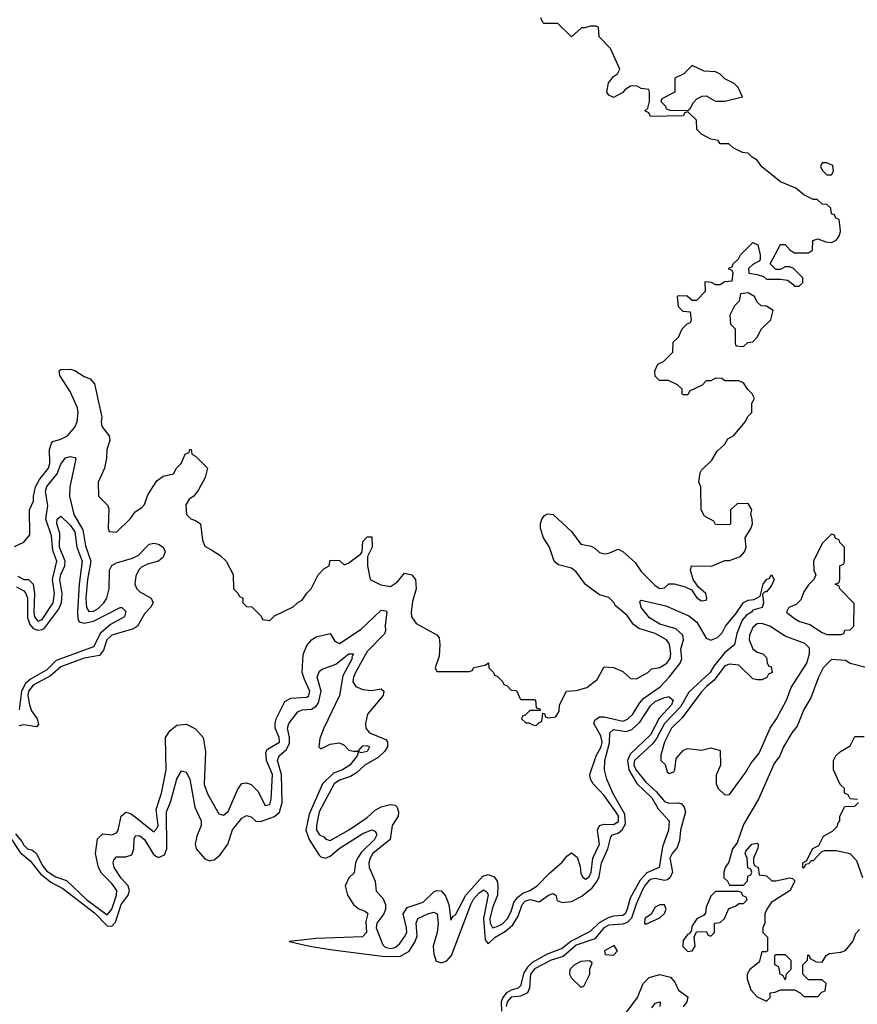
# Model space of a CAD drawing. Header units: inches. Extents: x 2710751 to 2829008, y 857003 to 965602.
# Tile 69 of 256: x 2749173 to 2752781, y 861280 to 865523. Entities that reach past the tile are written whole.
import ezdxf

# ---------------------------------------------------------------- set-up
doc = ezdxf.new("R2010")
doc.units = ezdxf.units.IN
doc.header["$MEASUREMENT"] = 0
doc.layers.add('C7846', color=7, linetype='Continuous')
doc.layers.add('C7856', color=7, linetype='Continuous')

msp = doc.modelspace()

# ---------------------------------------------------------------- linework, layer by layer
at = {"layer": 'C7846', "color": 2}
for points, elevation in [([(2749150, 863252), (2749190, 863272), (2749216.4, 863303.6), (2749215.3, 863410), (2749232, 863448), (2749231.8, 863470), (2749240.7, 863510), (2749258, 863542), (2749296.9, 863590), (2749302, 863610), (2749301.6, 863670), (2749310, 863698), (2749315.1, 863704.9), (2749350, 863714.8), (2749379, 863730), (2749410, 863766.8), (2749419.5, 863790), (2749425.1, 863830), (2749421.6, 863850), (2749390, 863921.2), (2749346, 863990), (2749342, 864010), (2749350, 864016), (2749390, 864016.3), (2749410, 864010.6), (2749450, 863984.9), (2749475.8, 863975.8), (2749494.2, 863954.2), (2749526.8, 863810), (2749522.8, 863790), (2749526.8, 863770), (2749558, 863730), (2749561, 863710), (2749547.3, 863670), (2749546.4, 863633.6), (2749538, 863590), (2749511.3, 863530), (2749512, 863470), (2749551.1, 863431.1), (2749556.9, 863416.9), (2749554, 863330), (2749558, 863318), (2749590, 863314), (2749650, 863374), (2749670, 863402), (2749699, 863421), (2749710, 863434), (2749724.7, 863475.3), (2749763.7, 863536.3), (2749790, 863556), (2749834.6, 863565.4), (2749848, 863590), (2749868, 863610), (2749886, 863650), (2749902, 863658), (2749906, 863670), (2749911.3, 863671.3), (2749914, 863650), (2749930, 863642), (2749981, 863590), (2749970.8, 863550), (2749943.5, 863496.5), (2749922, 863470), (2749903, 863457), (2749888.3, 863431.7), (2749890.8, 863390.8), (2749910, 863371.3), (2749930, 863364.7), (2749951.3, 863350), (2749959.6, 863279.6), (2749970, 863254), (2750000, 863236.2)], 10), ([(2749164.2, 863124.2), (2749190, 863110.3), (2749210.3, 863110.3), (2749230, 863090.7), (2749236.8, 863050), (2749232.9, 862970), (2749236.2, 862950), (2749250, 862930.3), (2749270, 862938.5), (2749317.1, 863010), (2749322.3, 863050), (2749314.3, 863110), (2749332.3, 863190), (2749316, 863236), (2749310, 863299.3), (2749285.8, 863370), (2749293.8, 863430), (2749284.1, 863490), (2749289.2, 863510.8), (2749333.9, 863566.1), (2749350, 863606.8), (2749370, 863634.9), (2749390, 863640.5), (2749410, 863636), (2749414, 863630), (2749389.1, 863510), (2749387.7, 863470), (2749405.8, 863390), (2749444.2, 863324.2), (2749455.5, 863255.5), (2749478.6, 863190), (2749464.3, 863110), (2749457.8, 863030), (2749460.2, 862990), (2749470, 862972.2), (2749490, 862973.8), (2749510, 862986), (2749535.6, 863010), (2749548.6, 863030), (2749557.6, 863070), (2749558.9, 863150), (2749569.8, 863170.2), (2749590, 863181.7), (2749658, 863202), (2749684.7, 863215.3), (2749730, 863262.8), (2749750, 863266.8), (2749770, 863262.8), (2749790.8, 863250), (2749799.1, 863230), (2749790, 863206), (2749770.3, 863189.7), (2749723.4, 863176.6), (2749696.7, 863163.3), (2749686.6, 863153.4), (2749673.3, 863126.7), (2749668.9, 863090), (2749677.6, 863070), (2749690, 863057.6), (2749738.8, 863030), (2749746.8, 863010), (2749736, 862990), (2749710, 862962.7), (2749680.5, 862910), (2749662.5, 862897.5), (2749568.9, 862870), (2749547.3, 862850), (2749533.5, 862806.5), (2749516.7, 862783.3), (2749450, 862772.2), (2749350, 862734.2), (2749304.9, 862695.1), (2749230, 862655.4), (2749210.2, 862630), (2749207.9, 862610), (2749214.5, 862570), (2749224.1, 862544.1), (2749247.2, 862510), (2749254, 862486), (2749244.5, 862475.5), (2749190, 862483.9), (2749170, 862479.7)], 6), ([(2749158.2, 863078.2), (2749190, 863061.1), (2749199.6, 863050), (2749205.8, 863030), (2749206.1, 862946.1), (2749215.9, 862915.9), (2749230, 862899.6), (2749250, 862892.2), (2749270, 862894.9), (2749278.7, 862901.3), (2749339.3, 862980.8), (2749352.3, 863010), (2749355.1, 863050), (2749345, 863110), (2749350, 863132.7), (2749366.8, 863170), (2749367.9, 863190), (2749343.7, 863250), (2749345.3, 863310), (2749332.3, 863350), (2749334, 863370), (2749350, 863382.8), (2749390, 863344.4), (2749410, 863316.3), (2749419.1, 863250), (2749441.8, 863190), (2749429.1, 863090.9), (2749422, 862970), (2749422.5, 862942.5), (2749428.6, 862928.6), (2749450, 862922.6), (2749490, 862930.3), (2749606, 862990), (2749612, 862990), (2749630, 862972), (2749624.7, 862950), (2749563.1, 862916.9), (2749521.3, 862878.7), (2749490, 862820.5), (2749330, 862761.5), (2749290, 862721.8), (2749218.8, 862681.2), (2749197.1, 862662.9), (2749179.8, 862630), (2749170, 862548.7)], 2), ([(2749153.9, 862013.9), (2749182, 861982), (2749190, 861965.3), (2749206.7, 861950), (2749225.3, 861945.3), (2749237, 861937), (2749246.5, 861926.5), (2749270, 861879.3), (2749290, 861853.7), (2749328.4, 861830), (2749373.5, 861813.5), (2749462, 861730), (2749550, 861664.9), (2749569.7, 861690), (2749589.6, 861750), (2749591.2, 861770), (2749570, 861800.9), (2749524.9, 861844.9), (2749511.6, 861870), (2749499.6, 861930), (2749507.3, 861992.7), (2749530, 862014), (2749570, 862010.7), (2749590, 862018.8), (2749596.2, 862030), (2749609.6, 862090.4), (2749630, 862107.3), (2749650, 862102), (2749670, 862088.2), (2749750, 862023), (2749763, 862037), (2749769.6, 862050.4), (2749761, 862119), (2749783.5, 862190), (2749803, 862290), (2749800.9, 862430), (2749820.5, 862459.5), (2749850, 862482.8), (2749890, 862487.3), (2749930, 862467.3), (2749962.8, 862430), (2749973.4, 862370), (2749966.6, 862226.6), (2749983.4, 862183.4), (2750000, 862154)], 6), ([(2749130, 862002), (2749174.8, 861934.8), (2749217.6, 861897.6), (2749262, 861842), (2749307, 861807), (2749358.6, 861778.6), (2749494.2, 861674.2), (2749550, 861618.5), (2749570, 861616.9), (2749585.4, 861634.6), (2749609.8, 861710), (2749639.2, 861750), (2749646.2, 861770), (2749639.7, 861790), (2749610, 861824.2), (2749579.7, 861870), (2749575.6, 861890), (2749578.4, 861901.6), (2749590, 861914.9), (2749630, 861914.9), (2749655.3, 861924.7), (2749664, 861950), (2749665.1, 861994.9), (2749672.9, 862007.1), (2749690, 862006), (2749710, 861990.3), (2749748.2, 861928.2), (2749758.7, 861918.7), (2749770, 861912), (2749795.7, 861924.3), (2749806, 861950), (2749805.6, 862110), (2749824.2, 862155.8), (2749850, 862251), (2749870, 862286), (2749890, 862281), (2749905.5, 862250), (2749927, 862130), (2749953.7, 862070), (2749953.7, 862050), (2749935.5, 862004.5), (2749928.9, 861970), (2749932.7, 861950), (2749970, 861906.2), (2749990, 861898.9), (2750000, 861900.9)], 2)]:
    msp.add_lwpolyline(points, dxfattribs=dict(at, elevation=elevation))
at = {"layer": 'C7856', "color": 2}
for points, elevation in [([(2750000, 863236.2), (2750035.3, 863215.3), (2750062, 863190), (2750091.6, 863131.6), (2750094, 863070), (2750114, 863050), (2750118, 863038), (2750134, 863030), (2750134, 863010), (2750150, 862994), (2750172.7, 862992.7), (2750212.7, 862952.7), (2750218, 862938), (2750250, 862934), (2750270, 862954), (2750350, 862992), (2750370, 863012), (2750390, 863022), (2750408.9, 863051.1), (2750428, 863070), (2750458, 863130), (2750483.1, 863156.9), (2750506, 863170), (2750510, 863194), (2750550, 863192), (2750570, 863174), (2750590, 863182), (2750640.4, 863219.6), (2750648, 863230), (2750650, 863274), (2750670, 863294), (2750690, 863294), (2750691.3, 863250), (2750671.1, 863208.9), (2750671, 863170), (2750682, 863110), (2750727.9, 863087.9), (2750770, 863080.7), (2750800.2, 863099.8), (2750830, 863138), (2750862, 863130), (2750878, 863110), (2750881, 863070), (2750864.9, 863015.1), (2750858.8, 862970), (2750861, 862950), (2750880.7, 862920.7), (2750970, 862872), (2750978.8, 862858.8), (2750982.8, 862830), (2750979.8, 862780.2), (2750962, 862730), (2750970, 862714), (2751110, 862714), (2751122, 862718), (2751128.4, 862731.6), (2751178, 862742), (2751191.6, 862751.6), (2751194, 862730), (2751214, 862710), (2751218, 862698), (2751230, 862694), (2751254, 862670), (2751258, 862658), (2751272.7, 862652.7), (2751290, 862634), (2751312.7, 862632.7), (2751330, 862594), (2751390, 862594), (2751394, 862590), (2751398, 862558), (2751412.7, 862552.7), (2751414, 862546), (2751370, 862546), (2751350, 862526), (2751338, 862522), (2751334, 862510), (2751352.7, 862492.7), (2751367.3, 862492.7), (2751383.6, 862483.6), (2751398, 862482), (2751410, 862494), (2751422, 862498), (2751426, 862534), (2751432.7, 862532.7), (2751438, 862518), (2751450, 862514), (2751482, 862518), (2751496.4, 862543.6), (2751498, 862570), (2751528, 862630), (2751571.6, 862631.6), (2751615.5, 862644.5), (2751660.4, 862679.6), (2751690, 862734), (2751730, 862732), (2751770, 862714), (2751803.6, 862683.6), (2751830, 862682), (2751878, 862710), (2751894.6, 862725.4), (2751930, 862730.7), (2751960.9, 862750), (2751974.7, 862770), (2751976.9, 862790), (2751971.5, 862831.5), (2751959, 862850), (2751910, 862878), (2751839, 862899), (2751816.5, 862916.5), (2751790, 862955.3), (2751738, 862998), (2751733.2, 863010), (2751710, 863032.7), (2751670, 863044), (2751609.5, 863089.5), (2751570, 863144), (2751550, 863159), (2751493.6, 863173.6), (2751482, 863182), (2751473.6, 863193.6), (2751455.3, 863250), (2751428.7, 863290), (2751415.3, 863330), (2751415.3, 863350), (2751422, 863370), (2751433.6, 863386.4), (2751446, 863394), (2751470, 863391), (2751550, 863318), (2751590, 863262.8), (2751633.7, 863253.7), (2751650, 863246), (2751670, 863227.3), (2751690, 863220.7), (2751710, 863224), (2751750, 863240.7), (2751770, 863230.7), (2751824, 863184), (2751850, 863144.7), (2751910, 863084.7), (2751930, 863072), (2751950, 863074), (2751968.4, 863091.6), (2751991.1, 863091.1), (2752038.8, 863078.8), (2752066, 863066), (2752090, 863032), (2752110, 863018), (2752130, 863022), (2752133.2, 863030), (2752128.7, 863050), (2752097.2, 863077.2), (2752074, 863110), (2752062, 863150), (2752066, 863170), (2752152.7, 863167.3), (2752210, 863192), (2752230, 863192), (2752278, 863210), (2752295.3, 863230), (2752302, 863250), (2752298, 863290), (2752322, 863330), (2752328.7, 863350), (2752328.4, 863368.4), (2752322, 863390), (2752326, 863410), (2752310, 863438), (2752263.6, 863436.4), (2752234, 863410), (2752234, 863350), (2752230, 863346), (2752170, 863348), (2752162, 863362), (2752123.1, 863383.1), (2752108, 863410), (2752106, 863510), (2752098, 863530), (2752104, 863570), (2752110, 863582), (2752154.6, 863625.4), (2752176.4, 863663.6), (2752210, 863694), (2752223.1, 863716.9), (2752248.4, 863731.6), (2752298, 863790), (2752310, 863814), (2752326, 863830), (2752326, 863870), (2752338, 863890), (2752328, 863910), (2752308.9, 863928.9), (2752290, 863958), (2752270, 863966), (2752210, 863966), (2752196.4, 863976.4), (2752170, 863978), (2752150, 863966), (2752130, 863966), (2752112.7, 863947.3), (2752058, 863922), (2752050, 863906), (2752030, 863906), (2752026, 863910), (2752026, 863930), (2752006, 863950), (2751967.3, 863967.3), (2751928.4, 863968.4), (2751910, 863986), (2751908, 864010), (2751922, 864038), (2751946, 864050), (2751986, 864090), (2751987.3, 864132.7), (2752010, 864154), (2752026, 864190), (2752047.3, 864212.7), (2752062, 864218), (2752066, 864230), (2752062, 864262), (2752030, 864266), (2752010, 864286), (2752006, 864330), (2752010, 864334), (2752047.3, 864332.7), (2752070, 864314), (2752090, 864314), (2752127.3, 864352.7), (2752126, 864394), (2752151.6, 864391.6), (2752170, 864382), (2752190, 864382), (2752210, 864394), (2752242, 864398), (2752246, 864430), (2752242, 864442), (2752227.3, 864447.3), (2752227.3, 864452.7), (2752242, 864458), (2752246, 864470), (2752268.4, 864491.6), (2752278, 864510), (2752330, 864562), (2752352, 864552), (2752362, 864510), (2752362, 864490), (2752358, 864482), (2752330, 864468), (2752312, 864450), (2752314, 864430), (2752350, 864424.7), (2752376, 864416), (2752390, 864404.7), (2752450, 864404.7), (2752479.6, 864399.6), (2752503.6, 864383.6), (2752510, 864374), (2752530, 864374), (2752546, 864390), (2752546, 864410), (2752506, 864450), (2752490, 864458), (2752470, 864458), (2752450, 864446), (2752430, 864446), (2752406, 864470), (2752450, 864554), (2752470, 864554), (2752492, 864530), (2752510, 864518), (2752570, 864518), (2752588, 864530), (2752588.4, 864571.6), (2752610, 864578), (2752645.4, 864565.4), (2752670, 864562), (2752690, 864572), (2752702, 864590), (2752708, 864610), (2752707.3, 864627.3), (2752702, 864662), (2752688, 864668), (2752682, 864682), (2752670, 864686), (2752666, 864710), (2752650, 864726), (2752630, 864728), (2752607.3, 864747.3), (2752590, 864748), (2752550, 864768), (2752516.5, 864796.5), (2752450, 864824), (2752370, 864888.7), (2752350, 864918), (2752328, 864930), (2752310, 864948), (2752286, 864950), (2752246, 864970), (2752227.3, 864987.3), (2752190, 864988), (2752182, 865002), (2752150, 865008), (2752109.1, 865029.1), (2752089, 865050), (2752088, 865090), (2752050, 865126), (2752038, 865122), (2752030, 865108), (2751890, 865106), (2751882, 865122), (2751866, 865130), (2751878, 865142), (2751886, 865170), (2751886, 865210), (2751882, 865222), (2751850, 865226), (2751830, 865238), (2751803.6, 865236.4), (2751779.6, 865220.4), (2751770.9, 865209.1), (2751730, 865188), (2751710, 865198), (2751702, 865210), (2751709, 865250), (2751730, 865278), (2751748, 865290), (2751758, 865310), (2751718, 865398), (2751668.4, 865448.4), (2751666, 865490), (2751655.3, 865495.3), (2751630, 865495.3), (2751607.3, 865487.3), (2751592.7, 865487.3), (2751550, 865448.7), (2751490, 865506), (2751430, 865506), (2751426, 865510), (2751418, 865530)], 10), ([(2750000, 862154), (2750030, 862101), (2750050, 862094.8), (2750070, 862110.8), (2750112.5, 862207.5), (2750130, 862230.8), (2750150, 862234), (2750170, 862226.8), (2750199, 862199), (2750230, 862136), (2750250, 862141), (2750255.4, 862164.6), (2750261, 862270), (2750236, 862330), (2750233, 862367), (2750240.7, 862379.3), (2750291.1, 862410), (2750289.6, 862430), (2750272.6, 862470), (2750272.8, 862490), (2750277.6, 862510), (2750314.7, 862585.3), (2750340.7, 862599.3), (2750410, 862603.1), (2750418.4, 862610), (2750423, 862630), (2750398.9, 862678.9), (2750389.7, 862710), (2750393.1, 862786.9), (2750410, 862826), (2750430, 862850.8), (2750450, 862862.8), (2750510, 862878), (2750530, 862844.7), (2750550, 862834), (2750644, 862896), (2750730, 862978.8), (2750750, 862976), (2750754, 862970), (2750746.4, 862913.6), (2750748.2, 862890), (2750743.4, 862876.6), (2750670, 862800.5), (2750619.6, 862710), (2750610.3, 862690), (2750607.7, 862670), (2750620.7, 862650), (2750650, 862637), (2750687.5, 862632.5), (2750730, 862638.8), (2750741, 862630), (2750738.8, 862610), (2750670.7, 862530), (2750661.6, 862490), (2750663.8, 862470), (2750678.8, 862450), (2750750, 862421), (2750757.3, 862410), (2750756.3, 862390), (2750743.8, 862370), (2750716.5, 862343.5), (2750659.3, 862310), (2750623, 862277), (2750598.2, 862261.8), (2750550, 862246.2), (2750527.9, 862230), (2750463.2, 862110), (2750450.7, 862050.7), (2750451, 862030), (2750464.7, 862010), (2750482, 862002), (2750491.1, 861991.1), (2750510, 861986), (2750589, 862030), (2750670, 862085.5), (2750703.5, 862116.5), (2750729.7, 862130.4), (2750770, 862140.5), (2750790, 862138.8), (2750798.8, 862130), (2750804.9, 862110), (2750803, 862090), (2750777.1, 862050), (2750768.2, 861990), (2750694.4, 861930), (2750681.7, 861910), (2750676.5, 861890), (2750677.4, 861870), (2750703.7, 861810), (2750707.7, 861767.7), (2750736.7, 861736.7), (2750748.4, 861710), (2750748.5, 861690), (2750741.3, 861670), (2750710.6, 861630), (2750707.7, 861610), (2750736.4, 861536.4), (2750746.7, 861526.7), (2750770, 861520.3), (2750790, 861524.2), (2750810, 861541.6), (2750830, 861570.6), (2750839.7, 861590), (2750839.1, 861610), (2750825.1, 861670), (2750842.3, 861697.8), (2750910, 861720.4), (2750955.8, 861764.2), (2750970, 861770.4), (2750988.5, 861768.5), (2751006.7, 861746.7), (2751021.1, 861710), (2751030, 861642), (2751040.2, 861659.8), (2751050, 861666), (2751094.3, 861750), (2751167.9, 861832.1), (2751190, 861839.5), (2751217.1, 861830), (2751228.8, 861810), (2751232.6, 861792.6), (2751230.3, 861750), (2751210, 861700.7), (2751197.4, 861650), (2751198.9, 861630), (2751209.5, 861609.5), (2751230, 861614.7), (2751252.6, 861627.4), (2751273.8, 861650), (2751290, 861680.5), (2751301.7, 861718.3), (2751317.9, 861742.1), (2751340.6, 861759.4), (2751370, 861770.3), (2751401.6, 861790), (2751454.5, 861845.5), (2751510, 861892.2), (2751530, 861918), (2751550, 861933), (2751574, 861914), (2751586.4, 861873.6), (2751590, 861844.7), (2751597.3, 861830), (2751610, 861819.1), (2751625.2, 861830), (2751634.5, 861850), (2751641, 861910), (2751670.8, 861970), (2751661.7, 862030), (2751669.6, 862050), (2751690, 862056.9), (2751730, 862055.3), (2751751.7, 862068.3), (2751752.2, 862090), (2751740.3, 862110), (2751690, 862179.6), (2751642.9, 862230), (2751631.6, 862250), (2751627.8, 862270), (2751655.1, 862350), (2751676.8, 862390), (2751681.2, 862410), (2751676.4, 862436.4), (2751645.1, 862490), (2751650, 862504.7), (2751670, 862518.4), (2751690, 862518.3), (2751770, 862499.6), (2751791.3, 862508.7), (2751814, 862530), (2751842.4, 862577.6), (2751860.8, 862599.2), (2751931.3, 862648.7), (2751970.8, 862689.2), (2752018, 862750), (2752024.1, 862770), (2752020.6, 862810), (2752031.7, 862850), (2752029.7, 862870), (2751998.3, 862898.3), (2751930, 862917.3), (2751885.2, 862945.2), (2751849.6, 862990), (2751844.1, 863015.9), (2751850, 863021), (2751956.4, 862996.4), (2752054.5, 862954.5), (2752090, 862927), (2752130, 862858.4), (2752150, 862848.8), (2752179, 862861), (2752199.2, 862880.8), (2752213.6, 862910), (2752258, 862962), (2752290, 863012), (2752310, 863022), (2752336.4, 863023.6), (2752362, 863038), (2752375.3, 863090), (2752390, 863111), (2752403.1, 863116.9), (2752411.1, 863131.1), (2752422, 863110), (2752410, 863082), (2752390, 863058), (2752382, 863058), (2752372, 863048), (2752376, 863010), (2752370.8, 862990), (2752330, 862978), (2752324.7, 862970), (2752303.1, 862956.9), (2752284.9, 862935.1), (2752262, 862878), (2752251.7, 862828.3), (2752210, 862796.2), (2752163, 862737), (2752146.9, 862710), (2752054.5, 862625.5), (2752018.6, 862561.4), (2751949.6, 862490.4), (2751915.1, 862424.9), (2751898.2, 862401.8), (2751820.6, 862330), (2751818.6, 862310), (2751828.7, 862288.7), (2751870, 862236.5), (2751915.7, 862195.7), (2751950, 862154.3), (2751970, 862146.7), (2752010, 862148.5), (2752023.4, 862143.4), (2752035.5, 862130), (2752040.4, 862110), (2752019.6, 862030), (2752014.7, 861985.3), (2752004.7, 861955.3), (2751983.1, 861930), (2751973.1, 861910), (2751984.9, 861850), (2751974.2, 861825.8), (2751963.1, 861816.9), (2751950, 861813.7), (2751910, 861822.3), (2751890, 861817.3), (2751880.7, 861810), (2751866.3, 861793.7), (2751854.5, 861770), (2751828.3, 861711.7), (2751808.3, 861651.7), (2751790, 861632.8), (2751770, 861625.8), (2751710, 861621.2), (2751689.1, 861610), (2751650, 861562.2), (2751570, 861534.2), (2751513.6, 861486.3), (2751462.4, 861470), (2751390, 861433.2), (2751373.2, 861410), (2751368.5, 861351.5), (2751359.5, 861330), (2751330, 861314.6), (2751289.6, 861310.4), (2751272, 861290), (2751268.3, 861270)], 6), ([(2750000, 861900.9), (2750010, 861902.9), (2750036, 861924), (2750068.9, 861970), (2750088.7, 862031.3), (2750130, 862081.6), (2750150, 862093.4), (2750170, 862087.7), (2750189.1, 862069.1), (2750210, 862067.9), (2750270.6, 862089.4), (2750292.4, 862107.6), (2750303.1, 862150), (2750300.3, 862270), (2750283.5, 862330), (2750289.7, 862350), (2750322, 862378), (2750334.7, 862405.3), (2750334.8, 862430), (2750325.7, 862470), (2750331.5, 862490), (2750370, 862540.4), (2750390, 862548.7), (2750430, 862551.6), (2750450, 862564.4), (2750460.3, 862579.7), (2750471.3, 862630), (2750453.6, 862690), (2750464.7, 862715.3), (2750475.6, 862724.4), (2750534.3, 862745.7), (2750590, 862790.4), (2750610.4, 862790), (2750603.5, 862776.5), (2750604.9, 862770), (2750565.2, 862694.7), (2750550.3, 862610), (2750482.6, 862470), (2750465.8, 862425.8), (2750461, 862390), (2750470, 862381), (2750510, 862401.3), (2750550, 862406), (2750570, 862397.3), (2750590, 862374.8), (2750610, 862370.6), (2750630, 862371), (2750650, 862394), (2750670, 862395.8), (2750679.1, 862390), (2750670, 862369.7), (2750643.7, 862363.7), (2750631.3, 862368.7), (2750626.8, 862350), (2750594, 862310), (2750562.8, 862290), (2750524.3, 862275.7), (2750476.4, 862230), (2750420.1, 862099.9), (2750405.8, 862030), (2750418.8, 861990), (2750462.9, 861922.9), (2750470, 861914.9), (2750490, 861909.2), (2750510, 861918.2), (2750549.3, 861950.7), (2750650, 862016.2), (2750690, 862031.6), (2750704.7, 862024.7), (2750710.3, 862010), (2750700.9, 861990), (2750645.1, 861934.9), (2750627.2, 861910), (2750619.5, 861890), (2750613.4, 861846.6), (2750590, 861825.2), (2750574.9, 861790), (2750584.9, 861750), (2750610, 861710.3), (2750630, 861692.9), (2750661.1, 861681.1), (2750672, 861672), (2750663.5, 861636.5), (2750667, 861590), (2750648.8, 861571.2), (2750450, 861563.6), (2750334, 861550), (2750422, 861530), (2750510, 861516.5), (2750745.7, 861485.7), (2750812.9, 861487.1), (2750850.6, 861509.4), (2750876.3, 861550), (2750885.2, 861574.8), (2750881.1, 861630), (2750887.6, 861650), (2750930, 861670.3), (2750956.4, 861676.4), (2750970.2, 861670.2), (2750974.7, 861630), (2750970.2, 861590), (2750953.4, 861530), (2750955.9, 861495.9), (2750966.6, 861466.6), (2750990, 861459), (2751012.1, 861467.9), (2751033.3, 861490), (2751115.8, 861710), (2751127.6, 861732.4), (2751150, 861759.6), (2751170, 861773.1), (2751185.3, 861765.3), (2751191.1, 861751.1), (2751170.1, 861650), (2751178, 861558), (2751190, 861540.7), (2751221.3, 861570), (2751264.8, 861595.2), (2751297.1, 861622.9), (2751319.9, 861660.1), (2751336.4, 861710), (2751350, 861724.6), (2751371.3, 861731.3), (2751410, 861721), (2751450, 861750.7), (2751470, 861758), (2751482, 861750), (2751487.7, 861727.7), (2751510, 861718), (2751550, 861723.6), (2751593.7, 861746.3), (2751638.1, 861781.9), (2751660.3, 861810), (2751668.2, 861830), (2751678.7, 861890), (2751705.6, 861950), (2751718.9, 862001.1), (2751726.6, 862010), (2751750, 862018), (2751768, 862032), (2751782.3, 862057.7), (2751778.8, 862098.8), (2751727.9, 862190), (2751701.5, 862250), (2751692, 862290), (2751692.8, 862330), (2751713.8, 862406.2), (2751715.1, 862450), (2751730, 862463.7), (2751784.4, 862455.6), (2751810, 862463.8), (2751844, 862496), (2751890, 862565.5), (2751910, 862584.4), (2751950, 862602.4), (2751964.5, 862604.5), (2751970, 862604.9), (2751987.3, 862590), (2751980.4, 862570), (2751927.1, 862512.9), (2751890, 862440.5), (2751802.4, 862357.6), (2751790.9, 862330), (2751796.3, 862290), (2751830.8, 862230.8), (2751894.9, 862170), (2751922.2, 862122.2), (2751970.3, 862070.4), (2751967.3, 862030), (2751941.3, 861958.7), (2751927.7, 861870), (2751873.9, 861846.1), (2751844.9, 861815.1), (2751802, 861738), (2751790, 861689.4), (2751780.3, 861670), (2751770, 861662.4), (2751730, 861660.3), (2751707, 861653), (2751668.9, 861631.1), (2751630, 861594.2), (2751547.4, 861552.6), (2751510, 861520.3), (2751444.2, 861495.8), (2751380.1, 861459.9), (2751359.6, 861440.4), (2751344.7, 861415.3), (2751330, 861359.6), (2751319.3, 861350), (2751290, 861341.5), (2751270, 861328.9), (2751253.4, 861310), (2751246, 861290), (2751247.4, 861250)], 2), ([(2752828.4, 862728.4), (2752750, 862749), (2752730, 862762), (2752670, 862765.2), (2752634, 862730), (2752614, 862690), (2752579.9, 862600.1), (2752550.8, 862550), (2752521.4, 862478.6), (2752498.8, 862450), (2752462.8, 862390), (2752446.8, 862350), (2752422.8, 862317.2), (2752355.5, 862164.5), (2752290, 862055.3), (2752263.5, 861976.5), (2752242.8, 861950), (2752227.3, 861892.7), (2752211.3, 861870), (2752206, 861850), (2752205.4, 861825.4), (2752222, 861810), (2752230, 861794), (2752290, 861794), (2752307.3, 861812.7), (2752308.4, 861831.6), (2752322, 861838), (2752326, 861850), (2752322, 861862), (2752308.4, 861868.4), (2752306, 861910), (2752298, 861930), (2752300.4, 861939.6), (2752326, 861970), (2752350, 861974), (2752354, 861970), (2752352.7, 861952.7), (2752334, 861910), (2752334, 861890), (2752338, 861878), (2752354, 861870), (2752358, 861838), (2752390, 861834), (2752412.7, 861812.7), (2752430, 861812), (2752490, 861824.7), (2752502, 861822), (2752512, 861812), (2752492, 861770), (2752410, 861718), (2752391.3, 861690), (2752382, 861670), (2752382, 861630), (2752374, 861610), (2752374, 861590), (2752394, 861570), (2752394, 861510), (2752390, 861506), (2752370, 861506), (2752358, 861462), (2752318, 861430), (2752306, 861410), (2752306, 861390), (2752322, 861342), (2752350, 861312), (2752390, 861294), (2752406, 861310), (2752406, 861330), (2752427.3, 861332.7), (2752450, 861342), (2752510, 861342), (2752534, 861330), (2752550, 861314), (2752610, 861314), (2752627.3, 861332.7), (2752642, 861338), (2752646, 861370), (2752630, 861386), (2752570, 861386), (2752546, 861410), (2752546, 861450), (2752566, 861470), (2752567.3, 861492.7), (2752574, 861490), (2752578, 861478), (2752603.6, 861463.6), (2752630, 861462), (2752646, 861490), (2752660.4, 861499.6), (2752710, 861504.7), (2752730, 861512), (2752762, 861550), (2752774.6, 861585.4), (2752790, 861602)], 10), ([(2752782, 862162), (2752750, 862166), (2752742, 862182), (2752726, 862190), (2752726, 862210), (2752707.3, 862227.3), (2752678, 862290), (2752678, 862330), (2752688, 862350), (2752708, 862370), (2752750, 862394), (2752770, 862434), (2752810, 862434)], 10), ([(2752804.7, 861824.7), (2752778, 861898), (2752750, 861928), (2752690, 861942), (2752638, 861942), (2752624.7, 861935.3), (2752590, 861898), (2752582, 861898), (2752570, 861886), (2752558, 861882), (2752550, 861866), (2752546, 861870), (2752546, 861890), (2752562, 861898), (2752588.9, 861951.1), (2752615.3, 861964.7), (2752635.3, 862004.7), (2752673.6, 862026.4), (2752693.6, 862046.4), (2752698, 862062), (2752706, 862070), (2752706, 862090), (2752727.3, 862132.7), (2752770, 862134), (2752786, 862150)], 10), ([(2751760.9, 861210), (2751834.5, 861310), (2751857.6, 861370), (2751884.4, 861395.6), (2751930, 861408.5), (2751976.4, 861396.4), (2751995.2, 861375.2), (2752010, 861341), (2752050, 861312), (2752046, 861290), (2752030, 861268.7)], 6), ([(2751895.1, 861264.9), (2751910, 861284.7), (2751930.8, 861290), (2751930.7, 861270)], 2)]:
    msp.add_lwpolyline(points, dxfattribs=dict(at, elevation=elevation))
at = {"layer": 'C7856', "color": 2, "elevation": 10}
for points in [[(2752070, 865326), (2752034, 865290), (2751994, 865270), (2751994, 865210), (2751938, 865182), (2751934, 865170), (2751954, 865150), (2751958, 865138), (2751972.7, 865132.7), (2752050, 865132), (2752060.4, 865139.6), (2752074.6, 865165.4), (2752090, 865182), (2752112.7, 865192.7), (2752130, 865194), (2752170, 865172), (2752210, 865172), (2752286, 865190), (2752268, 865230), (2752250, 865248), (2752210, 865268), (2752190, 865288), (2752170, 865298), (2752120.4, 865300.4)], [(2752650, 864906), (2752630, 864906), (2752622, 864890), (2752630, 864874), (2752650, 864854), (2752670, 864854), (2752678, 864870), (2752674.6, 864894.6)], [(2752310, 864346), (2752278, 864342), (2752272, 864310), (2752252, 864290), (2752232, 864250), (2752234, 864210), (2752254, 864190), (2752254, 864130), (2752258, 864118), (2752290, 864114), (2752308.4, 864131.6), (2752330, 864134), (2752350, 864154), (2752368.7, 864191.3), (2752408, 864230), (2752418, 864270), (2752390, 864288), (2752366, 864290), (2752350, 864306), (2752338, 864330)], [(2752670, 863306), (2752630, 863266), (2752592, 863190), (2752594, 863150), (2752602, 863130), (2752594, 863110), (2752570, 863088), (2752550, 863058), (2752537.3, 863022.7), (2752517.3, 863002.7), (2752486, 862990), (2752476, 862970), (2752510, 862942), (2752532, 862930), (2752576.8, 862916.8), (2752630, 862882), (2752650, 862874), (2752710, 862874), (2752722, 862878), (2752727.3, 862892.7), (2752750, 862894), (2752766, 862910), (2752767.3, 863007.3), (2752706, 863070), (2752702, 863082), (2752686, 863090), (2752702, 863098), (2752706, 863110), (2752706, 863170), (2752722, 863178), (2752726, 863190), (2752726, 863250), (2752706, 863270), (2752702, 863282), (2752687.3, 863287.3), (2752682, 863302)], [(2752370, 862921.5), (2752350, 862919.1), (2752330, 862903.7), (2752316.4, 862870), (2752315.5, 862850), (2752330, 862811.3), (2752350, 862798), (2752374, 862790), (2752390, 862774), (2752392, 862752), (2752398, 862738), (2752410, 862734), (2752414, 862710), (2752398, 862702), (2752391.6, 862688.4), (2752370, 862678), (2752350, 862678), (2752330, 862682), (2752270, 862740.9), (2752230, 862746.3), (2752210, 862738.3), (2752163.8, 862676.2), (2752130.4, 862650), (2752110, 862627), (2752026.2, 862513.8), (2751980.4, 862470), (2751950.8, 862410), (2751934, 862354), (2751934, 862330), (2751952.7, 862312.7), (2751962, 862282), (2751970, 862274), (2751990, 862282), (2751995.3, 862290), (2752000.4, 862339.6), (2752030, 862374), (2752040.4, 862379.6), (2752050, 862382), (2752110, 862374.8), (2752150, 862384.7), (2752190, 862374), (2752192, 862310), (2752172.7, 862267.3), (2752172, 862230), (2752182, 862210), (2752210, 862182), (2752230, 862184.7), (2752300.1, 862279.9), (2752322, 862318), (2752358, 862362), (2752406, 862470), (2752433.2, 862510), (2752476, 862590), (2752495.5, 862644.5), (2752562.7, 862750), (2752575.1, 862790), (2752574.2, 862814.2), (2752554.9, 862834.9), (2752470, 862865.6), (2752404.5, 862910)], [(2752270, 861766), (2752170, 861766), (2752150, 861746), (2752130, 861698), (2752126.8, 861673.2), (2752118, 861662), (2752090, 861648), (2752070, 861618), (2752065.4, 861594.6), (2752056.9, 861583.1), (2752050, 861582), (2752030, 861555.3), (2752028.7, 861528.7), (2752050, 861507.3), (2752068.9, 861511.1), (2752082, 861530), (2752078, 861570), (2752088, 861592), (2752130, 861594), (2752138, 861578), (2752150, 861574), (2752166, 861590), (2752166, 861630), (2752190, 861632), (2752208, 861650), (2752227.3, 861692.7), (2752256.4, 861703.6), (2752270, 861714), (2752290, 861714), (2752306, 861730), (2752302, 861742), (2752287.3, 861747.3), (2752282, 861762)], [(2751950, 861708), (2751930, 861708), (2751910, 861698), (2751892, 861668), (2751866, 861650), (2751864.7, 861630), (2751870, 861626), (2751930, 861652), (2751950, 861672), (2751957.2, 861690)], [(2751732.7, 861532.7), (2751692, 861510), (2751694, 861494), (2751730, 861492), (2751748, 861510)], [(2752470, 861386), (2752462, 861402), (2752448, 861410), (2752442, 861442), (2752426, 861450), (2752426, 861490), (2752430, 861494), (2752470, 861494), (2752494, 861470), (2752494, 861430), (2752474, 861410)], [(2751627.3, 861467.3), (2751590, 861464), (2751562.8, 861450), (2751542.8, 861430), (2751541, 861410), (2751550, 861392), (2751590, 861354), (2751602, 861358), (2751628.7, 861410), (2751628.7, 861431.3), (2751638, 861458)]]:
    msp.add_lwpolyline(points, close=True, dxfattribs=at)

doc.saveas('drawing.dxf')
